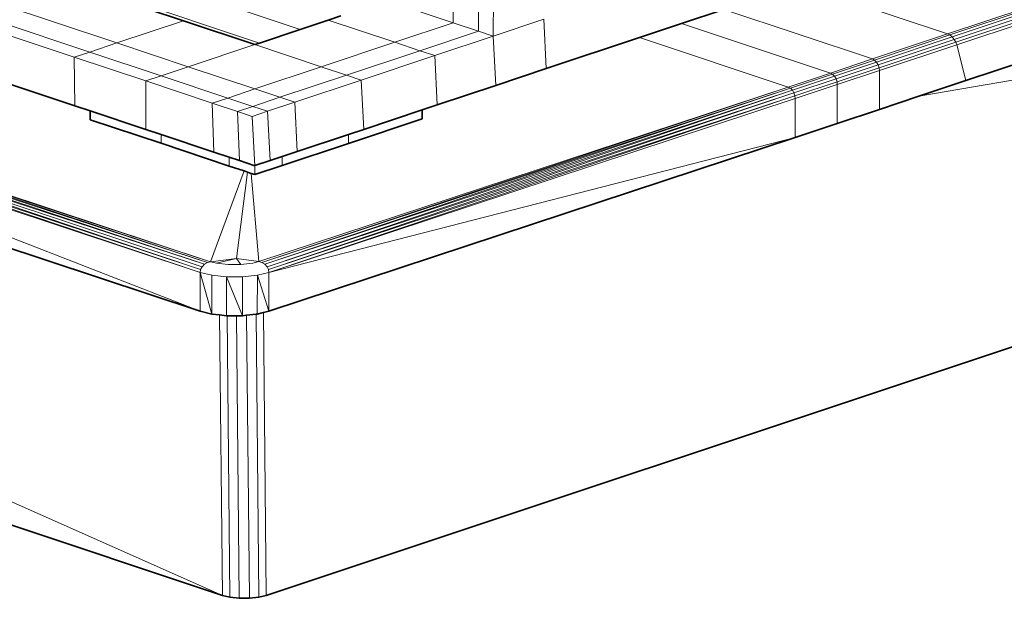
# Model space of a CAD drawing. Header units: inches. Extents: x 0 to 12.9, y 0 to 8.3.
# Tile 53 of 74: x 8.845 to 9.386, y 1.413 to 1.73. Entities that reach past the tile are written whole.
import ezdxf

# ---------------------------------------------------------------- set-up
doc = ezdxf.new("R2010")
doc.units = ezdxf.units.IN
doc.header["$MEASUREMENT"] = 0
doc.layers.add('Default', color=7, linetype='Continuous')

# ---------------------------------------------------------------- blocks, each defined once
blk = doc.blocks.new('MODEL_3')
at = {"lineweight": 0}
for p, q in [((8.95666, 1.41454), (6.9402, 2.08668)), ((8.95666, 1.41454), (7.58737, 2.02194)), ((7.58737, 2.02194), (8.95666, 1.41454)), ((9.9062, 1.90648), (9.35449, 1.72257)), ((9.35449, 1.72257), (9.9062, 1.90648)), ((9.90731, 1.90588), (9.35565, 1.72199)), ((9.35565, 1.72199), (9.90731, 1.90588)), ((9.9084, 1.9048), (9.35691, 1.72096)), ((9.35691, 1.72096), (9.9084, 1.9048)), ((9.90929, 1.90332), (9.35807, 1.71958)), ((9.35807, 1.71958), (9.90929, 1.90332)), ((9.35895, 1.71805), (9.90983, 1.90169)), ((9.90983, 1.90169), (9.35895, 1.71805)), ((9.35946, 1.71663), (9.91, 1.90015)), ((9.91, 1.90015), (9.35946, 1.71663)), ((9.91, 1.87879), (9.36439, 1.69695)), ((9.36439, 1.69695), (9.91, 1.87879)), ((10.29145, 1.85142), (8.98078, 1.41453)), ((10.29145, 1.85142), (9.33864, 1.68837)), ((9.33864, 1.68837), (10.29145, 1.85142)), ((8.69083, 1.78693), (8.89881, 1.7176)), ((8.89881, 1.7176), (8.69083, 1.78693)), ((8.66748, 1.77914), (8.87546, 1.70981)), ((8.87546, 1.70981), (8.66748, 1.77914)), ((8.67594, 1.78196), (8.88392, 1.71264)), ((8.88392, 1.71264), (8.67594, 1.78196)), ((9.08331, 1.72866), (9.08348, 1.77534)), ((9.08348, 1.77534), (9.08331, 1.72866)), ((9.09707, 1.72407), (9.0974, 1.7707)), ((9.0974, 1.7707), (9.09707, 1.72407)), ((9.10517, 1.72137), (9.10559, 1.76797)), ((9.10559, 1.76797), (9.10517, 1.72137)), ((8.9116, 1.75437), (8.99936, 1.725)), ((8.99936, 1.725), (8.9116, 1.75437)), ((8.87575, 1.68317), (8.67777, 1.74916)), ((8.67777, 1.74916), (8.87575, 1.68317)), ((8.88637, 1.74606), (8.93529, 1.72976)), ((8.93529, 1.72976), (8.88637, 1.74606)), ((8.8891, 1.74697), (8.97707, 1.71757)), ((8.97707, 1.71757), (8.8891, 1.74697)), ((9.35449, 1.72257), (9.27287, 1.74978)), ((9.27287, 1.74978), (9.35449, 1.72257)), ((9.08331, 1.72866), (9.04683, 1.74082)), ((9.04683, 1.74082), (9.08331, 1.72866)), ((9.23164, 1.73604), (9.20855, 1.72834)), ((9.20855, 1.72834), (9.23164, 1.73604)), ((9.31326, 1.70883), (9.23164, 1.73604)), ((9.23164, 1.73604), (9.31326, 1.70883)), ((8.93529, 1.72976), (8.89881, 1.7176)), ((8.89881, 1.7176), (8.93529, 1.72976)), ((8.93529, 1.72976), (8.97446, 1.7167)), ((8.97446, 1.7167), (8.93529, 1.72976)), ((8.99936, 1.725), (9.01478, 1.73014)), ((9.01478, 1.73014), (8.99936, 1.725)), ((9.01478, 1.73014), (9.02166, 1.73244)), ((9.02166, 1.73244), (9.01478, 1.73014)), ((9.01478, 1.73014), (9.05127, 1.71798)), ((9.05127, 1.71798), (9.01478, 1.73014)), ((9.05127, 1.71798), (9.08331, 1.72866)), ((9.08331, 1.72866), (9.05127, 1.71798)), ((9.09707, 1.72407), (9.08331, 1.72866)), ((9.08331, 1.72866), (9.09707, 1.72407)), ((9.10517, 1.72137), (9.13293, 1.73063)), ((9.13293, 1.73063), (9.10517, 1.72137)), ((9.13434, 1.7036), (9.13293, 1.73063)), ((9.13293, 1.73063), (9.13434, 1.7036)), ((9.20855, 1.72834), (9.18547, 1.72065)), ((9.18547, 1.72065), (9.20855, 1.72834)), ((9.20855, 1.72834), (9.29018, 1.70113)), ((9.29018, 1.70113), (9.20855, 1.72834)), ((8.97707, 1.71757), (8.99936, 1.725)), ((8.99936, 1.725), (8.97707, 1.71757)), ((9.06503, 1.71339), (9.09707, 1.72407)), ((9.09707, 1.72407), (9.06503, 1.71339)), ((9.09707, 1.72407), (9.10517, 1.72137)), ((9.10517, 1.72137), (9.09707, 1.72407)), ((8.9502, 1.59758), (8.584, 1.71768)), ((8.584, 1.71768), (8.94852, 1.59714)), ((8.94852, 1.59714), (8.584, 1.71768)), ((8.584, 1.71768), (8.9502, 1.59758)), ((8.9502, 1.59758), (8.58512, 1.71828)), ((8.58512, 1.71828), (8.9502, 1.59758)), ((8.89881, 1.7176), (8.88392, 1.71264)), ((8.88392, 1.71264), (8.89881, 1.7176)), ((8.89881, 1.7176), (8.93798, 1.70454)), ((8.93798, 1.70454), (8.89881, 1.7176)), ((8.97446, 1.7167), (8.97707, 1.71757)), ((8.97707, 1.71757), (8.97446, 1.7167)), ((9.01095, 1.70454), (9.05127, 1.71798)), ((9.05127, 1.71798), (9.01095, 1.70454)), ((9.06503, 1.71339), (9.05127, 1.71798)), ((9.05127, 1.71798), (9.06503, 1.71339)), ((9.07313, 1.71069), (9.10517, 1.72137)), ((9.10517, 1.72137), (9.07313, 1.71069)), ((9.10658, 1.69435), (9.10517, 1.72137)), ((9.10517, 1.72137), (9.10658, 1.69435)), ((9.18547, 1.72065), (9.13434, 1.7036)), ((9.13434, 1.7036), (9.18547, 1.72065)), ((9.18547, 1.72065), (9.26709, 1.69344)), ((9.26709, 1.69344), (9.18547, 1.72065)), ((9.35449, 1.72257), (9.31326, 1.70883)), ((9.31326, 1.70883), (9.35449, 1.72257)), ((9.35565, 1.72199), (9.31437, 1.70823)), ((9.31437, 1.70823), (9.35565, 1.72199)), ((9.35691, 1.72096), (9.31547, 1.70715)), ((9.31547, 1.70715), (9.35691, 1.72096)), ((9.35807, 1.71958), (9.31635, 1.70567)), ((9.31635, 1.70567), (9.35807, 1.71958)), ((9.31689, 1.70403), (9.35895, 1.71805)), ((9.35895, 1.71805), (9.31689, 1.70403)), ((9.35449, 1.72257), (9.35565, 1.72199)), ((9.35565, 1.72199), (9.35449, 1.72257)), ((9.35565, 1.72199), (9.35691, 1.72096)), ((9.35691, 1.72096), (9.35565, 1.72199)), ((9.35691, 1.72096), (9.35807, 1.71958)), ((9.35807, 1.71958), (9.35691, 1.72096)), ((9.35807, 1.71958), (9.35895, 1.71805)), ((9.35895, 1.71805), (9.35807, 1.71958)), ((9.35895, 1.71805), (9.35946, 1.71663)), ((9.35946, 1.71663), (9.35895, 1.71805)), ((8.58149, 1.71348), (8.9445, 1.59177)), ((8.9445, 1.59177), (8.58149, 1.71348)), ((8.58149, 1.71348), (8.94475, 1.5933)), ((8.94475, 1.5933), (8.58149, 1.71348)), ((8.58202, 1.71512), (8.94475, 1.5933)), ((8.94475, 1.5933), (8.58202, 1.71512)), ((8.58202, 1.71512), (8.94557, 1.59485)), ((8.94557, 1.59485), (8.58202, 1.71512)), ((8.58202, 1.71512), (8.94688, 1.59621)), ((8.94688, 1.59621), (8.58202, 1.71512)), ((8.58291, 1.71659), (8.94688, 1.59621)), ((8.94688, 1.59621), (8.58291, 1.71659)), ((8.58291, 1.71659), (8.94852, 1.59714)), ((8.94852, 1.59714), (8.58291, 1.71659)), ((8.88392, 1.71264), (8.87546, 1.70981)), ((8.87546, 1.70981), (8.88392, 1.71264)), ((8.88392, 1.71264), (8.92309, 1.69958)), ((8.92309, 1.69958), (8.88392, 1.71264)), ((8.93798, 1.70454), (8.97446, 1.7167)), ((8.97446, 1.7167), (8.93798, 1.70454)), ((9.01095, 1.70454), (8.97446, 1.7167)), ((8.97446, 1.7167), (9.01095, 1.70454)), ((9.02471, 1.69995), (9.06503, 1.71339)), ((9.06503, 1.71339), (9.02471, 1.69995)), ((9.07313, 1.71069), (9.06503, 1.71339)), ((9.06503, 1.71339), (9.07313, 1.71069)), ((9.31706, 1.70249), (9.35946, 1.71663)), ((9.35946, 1.71663), (9.31706, 1.70249)), ((9.36439, 1.69695), (9.35946, 1.71663)), ((9.35946, 1.71663), (9.36439, 1.69695)), ((8.9445, 1.57043), (8.58132, 1.71194)), ((8.58132, 1.71194), (8.9445, 1.59177)), ((8.58132, 1.71194), (8.9445, 1.57043)), ((8.9445, 1.59177), (8.58132, 1.71194)), ((8.87546, 1.70981), (8.87575, 1.68317)), ((8.87575, 1.68317), (8.87546, 1.70981)), ((8.87546, 1.70981), (8.91463, 1.69676)), ((8.91463, 1.69676), (8.87546, 1.70981)), ((9.0328, 1.69725), (9.07313, 1.71069)), ((9.07313, 1.71069), (9.0328, 1.69725)), ((9.07454, 1.68367), (9.07313, 1.71069)), ((9.07313, 1.71069), (9.07454, 1.68367)), ((9.31326, 1.70883), (9.29018, 1.70113)), ((9.29018, 1.70113), (9.31326, 1.70883)), ((9.31437, 1.70823), (9.29129, 1.70054)), ((9.29129, 1.70054), (9.31437, 1.70823)), ((9.31547, 1.70715), (9.29238, 1.69945)), ((9.29238, 1.69945), (9.31547, 1.70715)), ((9.31326, 1.70883), (9.31437, 1.70823)), ((9.31437, 1.70823), (9.31326, 1.70883)), ((9.31547, 1.70715), (9.31437, 1.70823)), ((9.31437, 1.70823), (9.31547, 1.70715)), ((9.31635, 1.70567), (9.31547, 1.70715)), ((9.31547, 1.70715), (9.31635, 1.70567)), ((8.93798, 1.70454), (8.92309, 1.69958)), ((8.92309, 1.69958), (8.93798, 1.70454)), ((8.97447, 1.69238), (8.93798, 1.70454)), ((8.93798, 1.70454), (8.97447, 1.69238)), ((9.01095, 1.70454), (8.97447, 1.69238)), ((8.97447, 1.69238), (9.01095, 1.70454)), ((9.02471, 1.69995), (9.01095, 1.70454)), ((9.01095, 1.70454), (9.02471, 1.69995)), ((9.13434, 1.7036), (9.10658, 1.69435)), ((9.10658, 1.69435), (9.13434, 1.7036)), ((9.29327, 1.69798), (9.31635, 1.70567)), ((9.31635, 1.70567), (9.29327, 1.69798)), ((9.29381, 1.69634), (9.31689, 1.70403)), ((9.31689, 1.70403), (9.29381, 1.69634)), ((9.29398, 1.6948), (9.31706, 1.70249)), ((9.31706, 1.70249), (9.29398, 1.6948)), ((9.31635, 1.70567), (9.31689, 1.70403)), ((9.31689, 1.70403), (9.31635, 1.70567)), ((9.31706, 1.70249), (9.31689, 1.70403)), ((9.31689, 1.70403), (9.31706, 1.70249)), ((9.31706, 1.68117), (9.31706, 1.70249)), ((9.31706, 1.70249), (9.31706, 1.68117)), ((8.92309, 1.69958), (8.91463, 1.69676)), ((8.91463, 1.69676), (8.92309, 1.69958)), ((8.91463, 1.69676), (8.91463, 1.67021)), ((8.91463, 1.67021), (8.91463, 1.69676)), ((8.91463, 1.69676), (8.95112, 1.6846)), ((8.95112, 1.6846), (8.91463, 1.69676)), ((8.92309, 1.69958), (8.95958, 1.68742)), ((8.95958, 1.68742), (8.92309, 1.69958)), ((8.98823, 1.68779), (9.02471, 1.69995)), ((9.02471, 1.69995), (8.98823, 1.68779)), ((8.99633, 1.68509), (9.0328, 1.69725)), ((9.0328, 1.69725), (8.99633, 1.68509)), ((9.02471, 1.69995), (9.0328, 1.69725)), ((9.0328, 1.69725), (9.02471, 1.69995)), ((9.03422, 1.67023), (9.0328, 1.69725)), ((9.0328, 1.69725), (9.03422, 1.67023)), ((9.29018, 1.70113), (9.26709, 1.69344)), ((9.26709, 1.69344), (9.29018, 1.70113)), ((9.29129, 1.70054), (9.26821, 1.69284)), ((9.26821, 1.69284), (9.29129, 1.70054)), ((9.2693, 1.69176), (9.29238, 1.69945)), ((9.29238, 1.69945), (9.2693, 1.69176)), ((9.27018, 1.69028), (9.29327, 1.69798)), ((9.29327, 1.69798), (9.27018, 1.69028)), ((9.27072, 1.68864), (9.29381, 1.69634)), ((9.29381, 1.69634), (9.27072, 1.68864)), ((9.29018, 1.70113), (9.29129, 1.70054)), ((9.29129, 1.70054), (9.29018, 1.70113)), ((9.29129, 1.70054), (9.29238, 1.69945)), ((9.29238, 1.69945), (9.29129, 1.70054)), ((9.29238, 1.69945), (9.29327, 1.69798)), ((9.29327, 1.69798), (9.29238, 1.69945)), ((9.29327, 1.69798), (9.29381, 1.69634)), ((9.29381, 1.69634), (9.29327, 1.69798)), ((9.29381, 1.69634), (9.29398, 1.6948)), ((9.29398, 1.6948), (9.29381, 1.69634)), ((9.36439, 1.69695), (9.33864, 1.68837)), ((9.33864, 1.68837), (9.36439, 1.69695)), ((8.9445, 1.57043), (8.58132, 1.69062)), ((8.58132, 1.69062), (8.9445, 1.57043)), ((8.95958, 1.68742), (8.97447, 1.69238)), ((8.97447, 1.69238), (8.95958, 1.68742)), ((8.98823, 1.68779), (8.97447, 1.69238)), ((8.97447, 1.69238), (8.98823, 1.68779)), ((9.26709, 1.69344), (8.97676, 1.59764)), ((8.97676, 1.59764), (9.26709, 1.69344)), ((9.26709, 1.69344), (8.97837, 1.59718)), ((8.97837, 1.59718), (9.26709, 1.69344)), ((8.97837, 1.59718), (9.26821, 1.69284)), ((9.26821, 1.69284), (8.97837, 1.59718)), ((8.97994, 1.59623), (9.26821, 1.69284)), ((9.26821, 1.69284), (8.97994, 1.59623)), ((8.97994, 1.59623), (9.2693, 1.69176)), ((9.2693, 1.69176), (8.97994, 1.59623)), ((8.98122, 1.59486), (9.2693, 1.69176)), ((9.2693, 1.69176), (8.98122, 1.59486)), ((9.07454, 1.68367), (9.10658, 1.69435)), ((9.10658, 1.69435), (9.07454, 1.68367)), ((9.26821, 1.69284), (9.26709, 1.69344)), ((9.26709, 1.69344), (9.26821, 1.69284)), ((9.26821, 1.69284), (9.2693, 1.69176)), ((9.2693, 1.69176), (9.26821, 1.69284)), ((9.2693, 1.69176), (9.27018, 1.69028)), ((9.27018, 1.69028), (9.2693, 1.69176)), ((9.27089, 1.6871), (9.29398, 1.6948)), ((9.29398, 1.6948), (9.27089, 1.6871)), ((9.29397, 1.67348), (9.29398, 1.6948)), ((9.29398, 1.6948), (9.29397, 1.67348)), ((8.95112, 1.6846), (8.95958, 1.68742)), ((8.95958, 1.68742), (8.95112, 1.6846)), ((8.97334, 1.68283), (8.95958, 1.68742)), ((8.95958, 1.68742), (8.97334, 1.68283)), ((8.98823, 1.68779), (8.97334, 1.68283)), ((8.97334, 1.68283), (8.98823, 1.68779)), ((8.98122, 1.59486), (9.27018, 1.69028)), ((9.27018, 1.69028), (8.98122, 1.59486)), ((8.98144, 1.68013), (8.99633, 1.68509)), ((8.99633, 1.68509), (8.98144, 1.68013)), ((8.98199, 1.59329), (9.27018, 1.69028)), ((9.27018, 1.69028), (8.98199, 1.59329)), ((8.98199, 1.59329), (9.27072, 1.68864)), ((9.27072, 1.68864), (8.98199, 1.59329)), ((8.98224, 1.59176), (9.27072, 1.68864)), ((9.27072, 1.68864), (8.98224, 1.59176)), ((8.98224, 1.59176), (9.27089, 1.6871)), ((9.27089, 1.6871), (8.98224, 1.59176)), ((8.99633, 1.68509), (8.98823, 1.68779)), ((8.98823, 1.68779), (8.99633, 1.68509)), ((8.99774, 1.65807), (8.99633, 1.68509)), ((8.99633, 1.68509), (8.99774, 1.65807)), ((9.27018, 1.69028), (9.27072, 1.68864)), ((9.27072, 1.68864), (9.27018, 1.69028)), ((9.27072, 1.68864), (9.27089, 1.6871)), ((9.27089, 1.6871), (9.27072, 1.68864)), ((9.27089, 1.66578), (9.27089, 1.6871)), ((9.27089, 1.6871), (9.27089, 1.66578)), ((9.33864, 1.68837), (9.31706, 1.68117)), ((9.31706, 1.68117), (9.33864, 1.68837)), ((8.88421, 1.68034), (8.87575, 1.68317)), ((8.87575, 1.68317), (8.88421, 1.68034)), ((8.91463, 1.67021), (8.88421, 1.68034)), ((8.88421, 1.67553), (8.88421, 1.68034)), ((8.88421, 1.68034), (8.91463, 1.67021)), ((8.88421, 1.68034), (8.88421, 1.67553)), ((8.95112, 1.6846), (8.952, 1.65775)), ((8.952, 1.65775), (8.95112, 1.6846)), ((8.95112, 1.6846), (8.96488, 1.68001)), ((8.96488, 1.68001), (8.95112, 1.6846)), ((8.97334, 1.68283), (8.96488, 1.68001)), ((8.96488, 1.68001), (8.96609, 1.65305)), ((8.96609, 1.65305), (8.96488, 1.68001)), ((8.96488, 1.68001), (8.97298, 1.67731)), ((8.97298, 1.67731), (8.98144, 1.68013)), ((8.98144, 1.68013), (8.97334, 1.68283)), ((8.98285, 1.65311), (8.98144, 1.68013)), ((8.98144, 1.68013), (8.98285, 1.65311)), ((9.06624, 1.6809), (9.03422, 1.67023)), ((9.03422, 1.67023), (9.06624, 1.6809)), ((9.06624, 1.6809), (9.07454, 1.68367)), ((9.07454, 1.68367), (9.06624, 1.6809)), ((9.06624, 1.67598), (9.06624, 1.6809)), ((9.06624, 1.6809), (9.06624, 1.67598)), ((9.31706, 1.68117), (9.29397, 1.67348)), ((9.29397, 1.67348), (9.31706, 1.68117)), ((8.92309, 1.66257), (8.88421, 1.67553)), ((8.88421, 1.67553), (8.92309, 1.66257)), ((8.97298, 1.67731), (8.97439, 1.65029)), ((8.97439, 1.65029), (8.97298, 1.67731)), ((9.02592, 1.66254), (9.06624, 1.67598)), ((9.06624, 1.67598), (9.02592, 1.66254)), ((8.92309, 1.66739), (8.91463, 1.67021)), ((8.91463, 1.67021), (8.92309, 1.66739)), ((9.03422, 1.67023), (9.02592, 1.66746)), ((9.02592, 1.66746), (9.03422, 1.67023)), ((9.29397, 1.67348), (9.27089, 1.66578)), ((9.27089, 1.66578), (9.29397, 1.67348)), ((8.952, 1.65775), (8.92309, 1.66739)), ((8.92309, 1.66257), (8.92309, 1.66739)), ((8.92309, 1.66739), (8.952, 1.65775)), ((8.92309, 1.66739), (8.92309, 1.66257)), ((9.27089, 1.66578), (8.98224, 1.59176)), ((8.98224, 1.59176), (9.27089, 1.66578)), ((9.27089, 1.66578), (8.98224, 1.57042)), ((8.98224, 1.57042), (9.27089, 1.66578)), ((9.02592, 1.66746), (8.99774, 1.65807)), ((8.99774, 1.65807), (9.02592, 1.66746)), ((9.02592, 1.66254), (9.02592, 1.66746)), ((9.02592, 1.66746), (9.02592, 1.66254)), ((8.96046, 1.65011), (8.92309, 1.66257)), ((8.92309, 1.66257), (8.96046, 1.65011)), ((8.98944, 1.65038), (9.02592, 1.66254)), ((9.02592, 1.66254), (8.98944, 1.65038)), ((8.99774, 1.65807), (8.98944, 1.6553)), ((8.98944, 1.6553), (8.99774, 1.65807)), ((8.96046, 1.65493), (8.952, 1.65775)), ((8.952, 1.65775), (8.96046, 1.65493)), ((8.96609, 1.65305), (8.96046, 1.65493)), ((8.96046, 1.65493), (8.96046, 1.65011)), ((8.97439, 1.65029), (8.96609, 1.65305)), ((8.98285, 1.65311), (8.97455, 1.65034)), ((8.97455, 1.65034), (8.98285, 1.65311)), ((8.98944, 1.6553), (8.98285, 1.65311)), ((8.98285, 1.65311), (8.98944, 1.6553)), ((8.98944, 1.65038), (8.98944, 1.6553)), ((8.98944, 1.6553), (8.98944, 1.65038)), ((8.96854, 1.64742), (8.9502, 1.59758)), ((8.9502, 1.59758), (8.96854, 1.64742)), ((8.96046, 1.65011), (8.96854, 1.64742)), ((8.96854, 1.64742), (8.97051, 1.64676)), ((8.97455, 1.65034), (8.97439, 1.65029)), ((8.97455, 1.64541), (8.98944, 1.65038)), ((8.98944, 1.65038), (8.97455, 1.64541)), ((8.97455, 1.64541), (8.97455, 1.65034)), ((8.96449, 1.59945), (8.97051, 1.64676)), ((8.97051, 1.64676), (8.96449, 1.59945)), ((8.97051, 1.64676), (8.97255, 1.64608)), ((8.97676, 1.59764), (8.97255, 1.64608)), ((8.97255, 1.64608), (8.97455, 1.64541)), ((8.97255, 1.64608), (8.97676, 1.59764)), ((8.96449, 1.59945), (8.9502, 1.59758)), ((8.9502, 1.59758), (8.96449, 1.59945)), ((8.96449, 1.59945), (8.95339, 1.59689)), ((8.95339, 1.59689), (8.96449, 1.59945)), ((8.97676, 1.59764), (8.96449, 1.59945)), ((8.96449, 1.59945), (8.97676, 1.59764)), ((8.96687, 1.59616), (8.96449, 1.59945)), ((8.96449, 1.59945), (8.96687, 1.59616)), ((8.94475, 1.5933), (8.9445, 1.59177)), ((8.94557, 1.59485), (8.94475, 1.5933)), ((8.94688, 1.59621), (8.94557, 1.59485)), ((8.94852, 1.59714), (8.94688, 1.59621)), ((8.9502, 1.59758), (8.94852, 1.59714)), ((8.95339, 1.59689), (8.9502, 1.59758)), ((8.95987, 1.59616), (8.95339, 1.59689)), ((8.96687, 1.59616), (8.95987, 1.59616)), ((8.97334, 1.59688), (8.96687, 1.59616)), ((8.97676, 1.59764), (8.97334, 1.59688)), ((8.97837, 1.59718), (8.97676, 1.59764)), ((8.97994, 1.59623), (8.97837, 1.59718)), ((8.98122, 1.59486), (8.97994, 1.59623)), ((8.98199, 1.59329), (8.98122, 1.59486)), ((8.98224, 1.59176), (8.98199, 1.59329)), ((8.95088, 1.56886), (8.9445, 1.59177)), ((8.9445, 1.59177), (8.95089, 1.5902)), ((8.9445, 1.59177), (8.95088, 1.56886)), ((8.9445, 1.57043), (8.9445, 1.59177)), ((8.9445, 1.59177), (8.9445, 1.57043)), ((8.95088, 1.56886), (8.95089, 1.5902)), ((8.95089, 1.5902), (8.95088, 1.56886)), ((8.95089, 1.5902), (8.95898, 1.5893)), ((8.96775, 1.56796), (8.95898, 1.5893)), ((8.95898, 1.5893), (8.96775, 1.58929)), ((8.95898, 1.5893), (8.96775, 1.56796)), ((8.95898, 1.56796), (8.95898, 1.5893)), ((8.95898, 1.5893), (8.95898, 1.56796)), ((8.96775, 1.58929), (8.97585, 1.5902)), ((8.96775, 1.56796), (8.96775, 1.58929)), ((8.96775, 1.58929), (8.96775, 1.56796)), ((8.97584, 1.56886), (8.97585, 1.5902)), ((8.97585, 1.5902), (8.97584, 1.56886)), ((8.97585, 1.5902), (8.98224, 1.59176)), ((8.98224, 1.57042), (8.97585, 1.5902)), ((8.97585, 1.5902), (8.98224, 1.57042)), ((8.98224, 1.57042), (8.98224, 1.59176)), ((8.98224, 1.59176), (8.98224, 1.57042)), ((8.95088, 1.56886), (8.9445, 1.57043)), ((8.9445, 1.57043), (8.95088, 1.56886)), ((8.95514, 1.56839), (8.95088, 1.56886)), ((8.95088, 1.56886), (8.95514, 1.56839)), ((8.95898, 1.56796), (8.95514, 1.56839)), ((8.95514, 1.56839), (8.95666, 1.41454)), ((8.95666, 1.41454), (8.95514, 1.56839)), ((8.95514, 1.56839), (8.95898, 1.56796)), ((8.95921, 1.56796), (8.95898, 1.56796)), ((8.95898, 1.56796), (8.95921, 1.56796)), ((8.96438, 1.56796), (8.95921, 1.56796)), ((8.95921, 1.56796), (8.96074, 1.41353)), ((8.96074, 1.41353), (8.95921, 1.56796)), ((8.95921, 1.56796), (8.96438, 1.56796)), ((8.96775, 1.56796), (8.96438, 1.56796)), ((8.96591, 1.41294), (8.96438, 1.56796)), ((8.96438, 1.56796), (8.96775, 1.56796)), ((8.96438, 1.56796), (8.96591, 1.41294)), ((8.96999, 1.56821), (8.96775, 1.56796)), ((8.96775, 1.56796), (8.96999, 1.56821)), ((8.97517, 1.56879), (8.96999, 1.56821)), ((8.96999, 1.56821), (8.97517, 1.56879)), ((8.96999, 1.56821), (8.97153, 1.41294)), ((8.97153, 1.41294), (8.96999, 1.56821)), ((8.97584, 1.56886), (8.97517, 1.56879)), ((8.97517, 1.56879), (8.97584, 1.56886)), ((8.97671, 1.41353), (8.97517, 1.56879)), ((8.97517, 1.56879), (8.97671, 1.41353)), ((8.97924, 1.56969), (8.97584, 1.56886)), ((8.97584, 1.56886), (8.97924, 1.56969)), ((8.97924, 1.56969), (8.98224, 1.57042)), ((8.98224, 1.57042), (8.97924, 1.56969)), ((8.98078, 1.41453), (8.97924, 1.56969)), ((8.97924, 1.56969), (8.98078, 1.41453)), ((8.96074, 1.41353), (8.95666, 1.41454)), ((8.96591, 1.41294), (8.96074, 1.41353)), ((8.97153, 1.41294), (8.96591, 1.41294)), ((8.97671, 1.41353), (8.97153, 1.41294)), ((8.98078, 1.41453), (8.97671, 1.41353))]:
    blk.add_line(p, q, dxfattribs=at).dxf.unprotected_set("ltscale", 0)
at = {"lineweight": 35}
for p, q in [((6.9402, 2.08668), (8.95666, 1.41454)), ((9.91, 1.87879), (9.36439, 1.69695)), ((8.98078, 1.41453), (10.29145, 1.85142)), ((8.87575, 1.68317), (8.67777, 1.74916)), ((8.93529, 1.72976), (8.88637, 1.74606)), ((9.23164, 1.73604), (9.20855, 1.72834)), ((8.97446, 1.7167), (8.93529, 1.72976)), ((9.01478, 1.73014), (8.99936, 1.725)), ((9.02166, 1.73244), (9.01478, 1.73014)), ((9.20855, 1.72834), (9.18547, 1.72065)), ((8.99936, 1.725), (8.97707, 1.71757)), ((8.97707, 1.71757), (8.97446, 1.7167)), ((9.18547, 1.72065), (9.13434, 1.7036)), ((9.13434, 1.7036), (9.10658, 1.69435)), ((9.36439, 1.69695), (9.33864, 1.68837)), ((8.9445, 1.57043), (8.58132, 1.69062)), ((9.10658, 1.69435), (9.07454, 1.68367)), ((9.33864, 1.68837), (9.31706, 1.68117)), ((8.88421, 1.68034), (8.87575, 1.68317)), ((8.88421, 1.67553), (8.88421, 1.68034)), ((8.91463, 1.67021), (8.88421, 1.68034)), ((9.03422, 1.67023), (9.06624, 1.6809)), ((9.06624, 1.6809), (9.07454, 1.68367)), ((9.06624, 1.6809), (9.06624, 1.67598)), ((9.31706, 1.68117), (9.29397, 1.67348)), ((8.92309, 1.66257), (8.88421, 1.67553)), ((9.02592, 1.66254), (9.06624, 1.67598)), ((8.91463, 1.67021), (8.92309, 1.66739)), ((9.03422, 1.67023), (9.02592, 1.66746)), ((9.29397, 1.67348), (9.27089, 1.66578)), ((8.92309, 1.66739), (8.952, 1.65775)), ((9.27089, 1.66578), (8.98224, 1.57042)), ((9.02592, 1.66746), (8.99774, 1.65807)), ((8.92309, 1.66257), (8.96046, 1.65011)), ((9.02592, 1.66254), (8.98944, 1.65038)), ((8.98944, 1.6553), (8.99774, 1.65807)), ((8.96046, 1.65493), (8.952, 1.65775)), ((8.96609, 1.65305), (8.96046, 1.65493)), ((8.97439, 1.65029), (8.96609, 1.65305)), ((8.97455, 1.65034), (8.98285, 1.65311)), ((8.98285, 1.65311), (8.98944, 1.6553)), ((8.96854, 1.64742), (8.96046, 1.65011)), ((8.97051, 1.64676), (8.96854, 1.64742)), ((8.97439, 1.65029), (8.97455, 1.65034)), ((8.97455, 1.64541), (8.98944, 1.65038)), ((8.97255, 1.64608), (8.97051, 1.64676)), ((8.97455, 1.64541), (8.97255, 1.64608)), ((8.95088, 1.56886), (8.9445, 1.57043)), ((8.95514, 1.56839), (8.95088, 1.56886)), ((8.95898, 1.56796), (8.95514, 1.56839)), ((8.95921, 1.56796), (8.95898, 1.56796)), ((8.96438, 1.56796), (8.95921, 1.56796)), ((8.96775, 1.56796), (8.96438, 1.56796)), ((8.96999, 1.56821), (8.96775, 1.56796)), ((8.97517, 1.56879), (8.96999, 1.56821)), ((8.97584, 1.56886), (8.97517, 1.56879)), ((8.97924, 1.56969), (8.97584, 1.56886)), ((8.98224, 1.57042), (8.97924, 1.56969)), ((8.95666, 1.41454), (8.96074, 1.41353)), ((8.96074, 1.41353), (8.96591, 1.41294)), ((8.96591, 1.41294), (8.97153, 1.41294)), ((8.97153, 1.41294), (8.97671, 1.41353)), ((8.97671, 1.41353), (8.98078, 1.41453))]:
    blk.add_line(p, q, dxfattribs=at)
blk = doc.blocks.new('Page 1')
at = {"layer": 'Default'}
blk.add_blockref('MODEL_3', (0, 0), dxfattribs=at)

msp = doc.modelspace()

# ---------------------------------------------------------------- block references
msp.add_blockref('Page 1', (0, 0))

doc.saveas('drawing.dxf')
